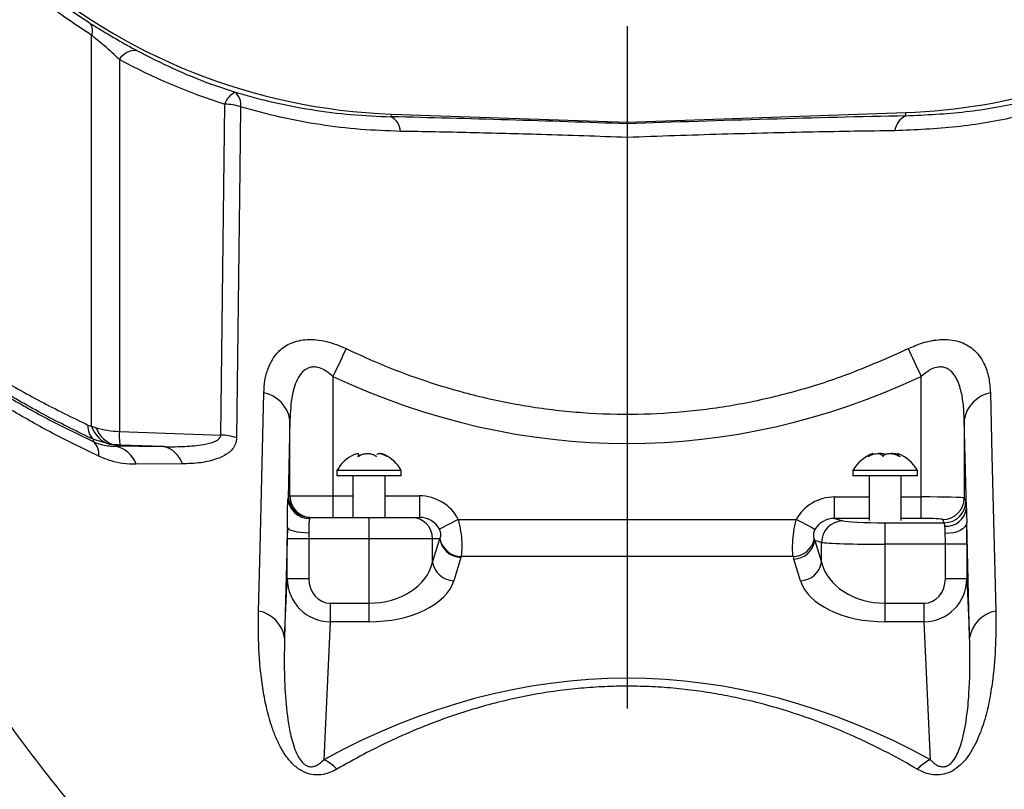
# Model space of a CAD drawing. Extents: x 0 to 8410, y 0 to 5940.
# Tile 84 of 110: x 5578 to 5761, y 4484 to 4627. Entities that reach past the tile are written whole.
import ezdxf

# ---------------------------------------------------------------- set-up
doc = ezdxf.new("R2010")
doc.units = 0
doc.header["$LTSCALE"] = 10
doc.linetypes.add('CENTERX2', pattern=[20.32, 12.7, -2.54, 2.54, -2.54])
doc.layers.get('0').update_dxf_attribs({"linetype": 'CONTINUOUS'})

msp = doc.modelspace()

# ---------------------------------------------------------------- linework, layer by layer
at = {"color": 7, "linetype": 'CENTERX2'}
msp.add_line((5691.080933, 5235.505024), (5691.080933, 4186.587452), dxfattribs=at)
at = {"color": 8, "linetype": 'CONTINUOUS'}
for p, q in [((5591.466439, 4551.443877), (5591.466439, 4624.162855)), ((5596.635339, 4619.69358), (5596.635339, 4550.450983)), ((5615.513367, 4549.776139), (5616.244686, 4611.373606)), ((5742.941228, 4609.187903), (5742.919878, 4609.799328)), ((5647.22417, 4609.009686), (5647.241988, 4609.519901)), ((5636.374188, 4560.671988), (5636.374188, 4538.452926)), ((5745.787677, 4538.248839), (5745.787677, 4560.671988)), ((5590.804276, 4551.630201), (5591.466439, 4551.443877)), ((5591.466439, 4551.443877), (5592.348647, 4551.136913)), ((5628.376928, 4552.600565), (5628.017311, 4538.008752)), ((5628.376928, 4538.452926), (5628.376928, 4552.600565)), ((5754.190524, 4536.143484), (5753.784937, 4552.600565)), ((5753.784937, 4552.600565), (5753.784937, 4538.044634)), ((5596.635339, 4550.450983), (5615.513367, 4549.776139)), ((5591.790018, 4548.545303), (5591.878926, 4548.917832)), ((5595.02313, 4547.99706), (5591.878926, 4548.917832)), ((5595.900421, 4547.93066), (5595.02313, 4547.99706)), ((5604.840268, 4547.620955), (5596.757759, 4547.909799)), ((5608.353135, 4544.40445), (5599.749935, 4544.332805)), ((5628.08614, 4538.452926), (5628.376928, 4538.452926)), ((5628.376928, 4538.452926), (5636.374188, 4538.452926)), ((5636.374188, 4538.452926), (5636.374188, 4534.452977)), ((5636.374188, 4538.452926), (5640.080934, 4538.452926)), ((5646.080931, 4538.452926), (5652.438634, 4538.452926)), ((5652.438634, 4538.452926), (5652.438634, 4534.452977)), ((5729.649403, 4534.254255), (5729.649403, 4538.248839)), ((5729.649403, 4538.248839), (5736.080934, 4538.248839)), ((5742.080932, 4538.248839), (5745.787677, 4538.248839)), ((5745.787677, 4534.254255), (5745.787677, 4538.248839)), ((5753.784937, 4538.044634), (5754.086685, 4537.44072)), ((5643.080932, 4530.45291), (5643.080932, 4534.452977)), ((5659.683422, 4534.071746), (5722.555497, 4534.071746)), ((5729.649403, 4534.254255), (5731.202469, 4533.792677)), ((5736.080934, 4534.254255), (5729.649403, 4534.254255)), ((5739.080933, 4529.451671), (5739.080933, 4533.446255)), ((5739.080933, 4533.446255), (5750.088059, 4533.446255)), ((5745.787677, 4534.254255), (5742.080932, 4534.254255)), ((5750.088059, 4533.446255), (5749.786307, 4534.050169)), ((5754.784999, 4512.0222), (5754.257587, 4533.422413)), ((5627.884482, 4532.618942), (5627.376867, 4512.0222)), ((5627.876652, 4523.041668), (5627.876652, 4530.45291)), ((5631.875285, 4530.45291), (5627.876652, 4530.45291)), ((5631.875285, 4530.45291), (5631.875285, 4523.041668)), ((5643.080932, 4530.45291), (5631.875285, 4530.45291)), ((5654.898626, 4530.45291), (5643.080932, 4530.45291)), ((5643.080932, 4518.483224), (5643.080932, 4530.45291)), ((5654.898626, 4526.116791), (5654.898626, 4530.45291)), ((5654.898626, 4526.116791), (5656.222914, 4530.45291)), ((5656.222914, 4530.45291), (5654.898626, 4530.45291)), ((5727.263239, 4529.798093), (5726.026678, 4530.165734)), ((5726.026678, 4530.165734), (5727.263239, 4526.116791)), ((5727.263239, 4526.116791), (5727.263239, 4529.798093)), ((5739.080933, 4518.483224), (5739.080933, 4529.451671)), ((5750.28658, 4529.451671), (5739.080933, 4529.451671)), ((5754.285214, 4529.451671), (5750.28658, 4529.451671)), ((5750.28658, 4523.041668), (5750.28658, 4529.451671)), ((5754.285214, 4529.451671), (5754.285214, 4523.041668)), ((5660.162146, 4526.988807), (5658.837856, 4522.652688)), ((5721.962703, 4527.14354), (5660.207874, 4527.14354)), ((5723.324009, 4522.652688), (5722.087446, 4526.701632)), ((5627.376867, 4512.0222), (5627.876652, 4523.041668)), ((5631.875285, 4523.041668), (5627.876652, 4523.041668)), ((5754.285214, 4523.041668), (5750.28658, 4523.041668)), ((5754.285214, 4523.041668), (5754.784999, 4512.0222)), ((5635.824283, 4518.483224), (5635.824283, 4515.019121)), ((5635.824283, 4518.483224), (5643.080932, 4518.483224)), ((5643.080932, 4515.019121), (5643.080932, 4518.483224)), ((5739.080933, 4515.019121), (5739.080933, 4518.483224)), ((5739.080933, 4518.483224), (5746.337582, 4518.483224)), ((5746.337582, 4515.019121), (5746.337582, 4518.483224)), ((5635.824283, 4515.019121), (5634.659854, 4489.345732)), ((5643.080932, 4515.019121), (5635.824283, 4515.019121)), ((5746.337582, 4515.019121), (5739.080933, 4515.019121)), ((5747.502011, 4489.345732), (5746.337582, 4515.019121))]:
    msp.add_line(p, q, dxfattribs=at)
at = {"color": 7, "linetype": 'CONTINUOUS'}
for p, q in [((5691.080933, 4607.989016), (5742.919878, 4609.799328)), ((5647.241988, 4609.519901), (5691.080933, 4607.989016)), ((5691.080933, 4607.700648), (5691.080933, 4607.989016)), ((5641.157602, 4545.843425), (5641.157602, 4546.166482)), ((5644.465876, 4545.756879), (5644.479414, 4545.909944)), ((5741.355603, 4546.306553), (5741.355603, 4546.00543)), ((5637.080931, 4543.164196), (5637.080931, 4542.164269)), ((5649.080933, 4543.164196), (5637.080931, 4543.164196)), ((5649.080933, 4542.164269), (5637.080931, 4542.164269)), ((5640.080934, 4542.164269), (5640.080934, 4534.452977)), ((5646.080931, 4534.452977), (5646.080931, 4542.164269)), ((5649.080933, 4542.164269), (5649.080933, 4543.164196)), ((5733.080932, 4543.164196), (5733.080932, 4542.164269)), ((5741.372028, 4543.164196), (5733.080932, 4543.164196)), ((5741.372028, 4542.164269), (5733.080932, 4542.164269)), ((5736.080934, 4542.164269), (5736.080934, 4533.876481)), ((5745.080934, 4543.164196), (5741.372028, 4543.164196)), ((5745.080934, 4542.164269), (5741.372028, 4542.164269)), ((5742.080932, 4533.876481), (5742.080932, 4542.164269)), ((5745.080934, 4542.164269), (5745.080934, 4543.164196)), ((5632.084773, 4534.452977), (5643.080932, 4534.452977)), ((5643.080932, 4534.452977), (5650.959396, 4534.452977)), ((5650.959396, 4534.452977), (5652.438634, 4534.452977))]:
    msp.add_line(p, q, dxfattribs=at)
at = {"color": 8, "linetype": 'CONTINUOUS', "flags": 128}
for points in [[(5619.200614, 4610.85278), (5619.057079, 4599.157872), (5618.446794, 4549.262824)], [(5638.801717, 4565.861049), (5638.553952, 4565.331402), (5638.284505, 4564.755383), (5637.99606, 4564.138832), (5637.691476, 4563.48783), (5637.373795, 4562.808695), (5637.046167, 4562.10834), (5636.711856, 4561.393681), (5636.374188, 4560.671988)], [(5743.360148, 4565.861049), (5743.607913, 4565.331402), (5743.87736, 4564.755383), (5744.165805, 4564.138832), (5744.470389, 4563.48783), (5744.78807, 4562.808695), (5745.115698, 4562.10834), (5745.45001, 4561.393681), (5745.787677, 4560.671988)], [(5622.517203, 4517.024698), (5622.801324, 4528.674903), (5623.506797, 4557.606163)], [(5758.655069, 4557.606163), (5758.939144, 4545.955839), (5759.644662, 4517.024698)], [(5595.900421, 4547.93066), (5595.857096, 4547.757926), (5595.845071, 4547.709885)], [(5659.683422, 4534.071746), (5659.057585, 4533.749404), (5658.451283, 4533.437076), (5657.883444, 4533.144655), (5657.371794, 4532.881203), (5656.932307, 4532.654824), (5656.578702, 4532.472673), (5656.322011, 4532.340469), (5656.170257, 4532.262268)], [(5726.014448, 4532.191935), (5725.854346, 4532.278957), (5725.59451, 4532.420101), (5725.242802, 4532.611313), (5724.809849, 4532.846513), (5724.308741, 4533.118906), (5723.754631, 4533.420029), (5723.164265, 4533.740821), (5722.555497, 4534.071746)], [(5754.257587, 4533.422413), (5754.165475, 4533.040466), (5753.927534, 4532.672825), (5753.552658, 4532.333198), (5753.054825, 4532.034221), (5752.452628, 4531.786981), (5751.768542, 4531.600895), (5751.028103, 4531.482759), (5750.258957, 4531.436982)], [(5631.883108, 4531.535926), (5631.115128, 4531.561317), (5630.375725, 4531.626048), (5629.692414, 4531.727734), (5629.090616, 4531.862679), (5628.592727, 4532.025638), (5628.217277, 4532.21065), (5627.978225, 4532.410922), (5627.884482, 4532.618942)]]:
    msp.add_lwpolyline(points, dxfattribs=at)
at = {"color": 7, "linetype": 'CONTINUOUS'}
for centre, radius, start, end in [((5651.080933, 4719.452925), 110, 228.43468752, 268), ((5739.080933, 4719.732291), 110, 272, 301.96401055), ((5643.200322, 4539.765268), 7, 114.90750924, 150.95025276), ((5642.961544, 4539.765268), 7, 29.04974724, 65.13376289), ((5739.200322, 4539.765268), 7, 110.76480619, 150.95025276), ((5738.961544, 4539.765268), 7, 29.04974724, 69.28273295)]:
    msp.add_arc(centre, radius, start, end, dxfattribs=at)
at = {"color": 8, "linetype": 'CONTINUOUS'}
for centre, radius, start, end in [((5589.257069, 4625.067784), 2.387512, 337.72665235, 33.96015539), ((5599.69515, 4617.674957), 3.66569, 86.58503111, 146.58631791), ((5619.596069, 4610.346538), 3.50523, 113.52230615, 162.96174954), ((5616.260948, 4611.303129), 2.973962, 351.29017044, 49.38009086), ((5615.804104, 4600.224541), 11.157767, 72.27746294, 87.73699566), ((5645.626385, 4606.117144), 3.3045, 3.15863945, 61.08457171), ((5744.32103, 4606.012464), 3.462264, 113.48605674, 173.4688405), ((5622.393183, 4551.650722), 6.058664, 9.01971326, 79.40852046), ((5759.768682, 4551.650722), 6.058664, 100.59147954, 170.98028674), ((5593.836322, 4551.262433), 3.054268, 173.08416735, 230.14309599), ((5596.293321, 4552.866183), 5.032072, 196.41831953, 255.37928908), ((5596.857571, 4552.561348), 4.728573, 197.53208803, 258.32158917), ((5608.77145, 4549.762094), 12.155647, 176.7511735, 188.76496198), ((5615.073966, 4538.626661), 11.158134, 72.40568213, 87.74314003), ((5589.817218, 4546.262805), 3.016908, 351.6846703, 49.16261867), ((5594.927155, 4542.702407), 5.090914, 18.67843109, 79.6124932), ((5603.865327, 4543.029665), 4.693661, 17.03180221, 78.01155471), ((5632.085343, 4538.452181), 3.999204, 179.98932909, 269.99183119), ((5632.37613, 4538.452179), 3.999202, 179.98929873, 269.99180817), ((5631.946978, 4538.162977), 3.932692, 182.24750183, 271.00478416), ((5749.782082, 4538.05303), 4.002864, 270.06047606, 359.87981498), ((5750.08389, 4537.449057), 4.002805, 270.05968697, 359.88065744), ((5750.43393, 4536.57069), 3.780808, 266.32959992, 353.51210961), ((5650.928652, 4530.483009), 3.970088, 359.56560846, 89.55630981), ((5731.273153, 4529.783359), 4.009941, 91.0100113, 179.78947912), ((5660.32004, 4531.140172), 4.154367, 189.52229411, 267.8218586), ((5660.34574, 4531.287307), 4.146059, 190.52067767, 268.09443449), ((5721.849743, 4531.280636), 4.138637, 271.56402174, 347.8171819), ((5721.929772, 4530.852748), 4.15411, 272.17525124, 350.48059605), ((5658.995749, 4526.804051), 4.154365, 189.52226881, 267.82185703), ((5723.166116, 4526.804051), 4.154365, 272.17814297, 350.47773119), ((5621.396816, 4511.074599), 6.054664, 9.00424483, 79.33622555), ((5760.765049, 4511.074599), 6.054664, 100.66377445, 170.99575517), ((5630.953068, 4481.538878), 8.642177, 44.54393104, 64.60108142), ((5751.208798, 4481.538878), 8.642177, 115.39891858, 135.45606896)]:
    msp.add_arc(centre, radius, start, end, dxfattribs=at)
for centre, major_axis, ratio, start_param, end_param in [((5651.211313, 4721.1496), (8.827504, 114.874994), 0.999466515, 2.7245616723, 2.9098009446), ((5691.690478, 4598.208099), (184.82566, -6.706164), 0.0511733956, 1.5759510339, 1.8156213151), ((5690.471387, 4598.208099), (184.82566, 6.706164), 0.0511733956, 1.2810932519, 1.5656416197), ((5691.080933, 4794.840314), (0, -246.632914), 0.7066755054, 5.9639038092, 6.6024668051), ((5597.158697, 4555.796785), (9.999834, -0.107513), 0.5356764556, 4.2163474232, 4.6657883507), ((5691.734031, 4535.743639), (187.912289, -7.240035), 0.0511689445, 2.0534855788, 2.1082836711), ((5596.862431, 4547.807149), (1.999996, -0.076848), 0.0493177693, 1.6250511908, 2.0744921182), ((5628.086142, 4530.452925), (0, 8), 0.0261859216, 0, 0.3347784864), ((5652.438634, 4530.452925), (-8.123413, 0), 0.984807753, 3.6109915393, 4.7123889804), ((5729.723231, 4530.237804), (7.797117, -2.317453), 0.9834987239, 1.8642758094, 2.9360313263), ((5745.787678, 4538.039152), (8, 0), 0.0262038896, 0.0261799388, 1.5707963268), ((5754.075723, 4529.451688), (0, 8), 0.0261859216, 5.7032107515, 6.2308254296), ((5632.084771, 4530.452925), (0, 4), 0.0523718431, 0, 0.3347784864), ((5652.438634, 4530.452925), (4.184182, 0), 0.955981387, 0.4693988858, 1.5707963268), ((5729.723231, 4530.237804), (4.026159, -1.196652), 0.952328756, 1.8642758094, 2.9360313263), ((5739.080933, 4533.865468), (8, 0), 0.0524077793, 3.3161255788, 4.7123889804), ((5745.787678, 4534.044634), (4, 0), 0.0524077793, 0.0261799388, 1.5707963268), ((5750.077094, 4529.451688), (0, 4), 0.0523718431, 5.7032107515, 6.2308254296), ((5754.075723, 4529.451688), (0, 8), 0.0261859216, 4.7123889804, 5.2317626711), ((5628.086142, 4530.452925), (0, 8), 0.0261859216, 1.2966188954, 1.5707963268), ((5632.084771, 4530.452925), (0, 4), 0.0523718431, 1.2966188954, 1.5707963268), ((5750.077094, 4529.451688), (0, 4), 0.0523718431, 4.7123889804, 5.2317626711), ((5652.038734, 4530.452925), (4.527288, 3.115408), 0.5541576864, 5.3903520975, 5.4096908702), ((5730.235314, 4530.085603), (4.494111, -4.180624), 0.5321681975, 4.1259363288, 4.1761311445), ((5739.080933, 4529.87095), (12, 0), 0.0349385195, 3.3161255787, 4.7123889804), ((5643.080933, 4527.720874), (12, 0), 0.7698003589, 4.7123889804, 6.108652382), ((5652.038734, 4526.988823), (7.261858, 5.9323), 0.7391071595, 5.4478261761, 5.4671649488), ((5730.235314, 4526.621502), (-6.777832, 7.357361), 0.7152056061, 0.9289279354, 0.9791227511), ((5739.080933, 4527.720874), (12, 0), 0.7698003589, 3.3161255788, 4.7123889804), ((5635.876655, 4523.102072), (0.36624, 8.0749), 0.9897069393, 1.6231337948, 3.1808412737), ((5635.876655, 4523.102072), (0.209326, 4.615245), 0.8658028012, 1.6231337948, 3.1808412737), ((5643.080933, 4524.256772), (16, 0), 0.5773502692, 4.7123889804, 6.108652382), ((5739.080933, 4524.256772), (16, 0), 0.5773502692, 3.3161255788, 4.7123889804), ((5746.28521, 4523.102072), (-0.36624, 8.0749), 0.9897069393, 3.1023440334, 4.6600515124), ((5746.28521, 4523.102072), (-0.209326, 4.615245), 0.8658028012, 3.1023440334, 4.6600515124), ((5691.080933, 4098.211807), (0, 406.289781), 0.5132232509, 6.0091876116, 6.5571830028)]:
    msp.add_ellipse(centre, major_axis=major_axis, ratio=ratio, start_param=start_param, end_param=end_param, dxfattribs=at)
for points, knots in [([(5591.466439, 4624.162855), (5588.933998, 4625.857313), (5583.869325, 4629.246088), (5576.7119, 4635.195297), (5569.934705, 4641.793156), (5564.348208, 4648.268889), (5559.864897, 4654.292649), (5556.288461, 4659.721879), (5552.99711, 4665.42505), (5550.238945, 4670.934071), (5547.983585, 4676.112038), (5546.143303, 4680.94017), (5544.522188, 4685.82965), (5543.649078, 4689.07925), (5543.212523, 4690.70405)], [0, 0, 0, 0, 0.11084900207, 0.22168882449, 0.33589887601, 0.45008236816, 0.52540583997, 0.60071751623, 0.6779909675, 0.75524329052, 0.81554037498, 0.87583110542, 0.93791553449, 1, 1, 1, 1]), ([(5544.159283, 4689.915004), (5544.570746, 4688.424438), (5545.393684, 4685.443267), (5546.946556, 4680.85396), (5548.748403, 4676.222644), (5550.967975, 4671.246145), (5553.633369, 4666.04313), (5556.810953, 4660.638076), (5560.316766, 4655.407984), (5564.703907, 4649.626319), (5570.070972, 4643.510007), (5576.605415, 4637.217085), (5583.630987, 4631.428543), (5588.701811, 4628.077221), (5591.237334, 4626.401486)], [0, 0, 0, 0, 0.0592080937, 0.1184177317, 0.1796896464, 0.2409714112, 0.3158612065, 0.3907741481, 0.4679342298, 0.545109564, 0.6570747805, 0.7690687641, 0.8845293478, 1, 1, 1, 1]), ([(5591.237334, 4626.401486), (5591.878981, 4626.002236), (5593.18753, 4625.188021), (5595.345417, 4623.898733), (5597.624294, 4622.584493), (5599.143438, 4621.754745), (5599.913505, 4621.334138)], [0, 0, 0, 0, 0.2273240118, 0.4635952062, 0.728091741, 1, 1, 1, 1]), ([(5805.390452, 4627.862635), (5804.171287, 4626.998655), (5800.172208, 4624.164648), (5793.033285, 4619.881966), (5783.726621, 4615.343816), (5773.908596, 4611.649138), (5763.419782, 4608.81241), (5752.383769, 4606.888406), (5744.727001, 4606.56747), (5740.881235, 4606.406274)], [0, 0, 0, 0, 0.0653667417, 0.2144145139, 0.3634586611, 0.5168934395, 0.6703230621, 0.8344131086, 1, 1, 1, 1]), ([(5742.941228, 4609.187903), (5746.667324, 4609.371175), (5754.151849, 4609.739309), (5764.352312, 4611.566249), (5773.523706, 4613.993511), (5781.69934, 4616.874597), (5789.678214, 4620.350131), (5794.753921, 4623.187019), (5797.291805, 4624.605479)], [0, 0, 0, 0, 0.1938197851, 0.3893214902, 0.5404495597, 0.691581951, 0.8457891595, 1, 1, 1, 1]), ([(5596.635339, 4619.69358), (5596.202605, 4620.097059), (5595.329207, 4620.911411), (5593.810101, 4622.262589), (5592.478097, 4623.388196), (5591.661751, 4624.013298), (5591.466439, 4624.162855)], [0, 0, 0, 0, 0.2809468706, 0.5670416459, 0.8964140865, 1, 1, 1, 1]), ([(5599.913505, 4621.334138), (5602.128445, 4620.196788), (5606.575984, 4617.913019), (5612.755134, 4615.381149), (5616.715657, 4614.05613), (5618.197111, 4613.5605)], [0, 0, 0, 0, 0.3830945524, 0.7692433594, 1, 1, 1, 1]), ([(5618.197111, 4613.5605), (5620.53583, 4612.914441), (5625.222242, 4611.619842), (5632.439812, 4610.268158), (5639.780682, 4609.32191), (5644.739691, 4609.1139), (5647.22417, 4609.009686)], [0, 0, 0, 0, 0.247564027, 0.4960779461, 0.7475333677, 1, 1, 1, 1]), ([(5648.925864, 4606.299224), (5646.435319, 4606.387412), (5641.444012, 4606.564149), (5633.976056, 4607.48057), (5626.528787, 4608.838923), (5621.646753, 4610.180556), (5619.200614, 4610.85278)], [0, 0, 0, 0, 0.2474126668, 0.4958401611, 0.7473910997, 1, 1, 1, 1]), ([(5691.080933, 4605.156364), (5688.413803, 4605.254091), (5683.067054, 4605.450001), (5675.516069, 4605.688203), (5668.455213, 4605.886828), (5661.887487, 4606.048819), (5655.356047, 4606.189064), (5651.071422, 4606.262467), (5648.925864, 4606.299224)], [0, 0, 0, 0, 0.1868272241, 0.3745294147, 0.5296796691, 0.6853188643, 0.8424211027, 1, 1, 1, 1]), ([(5740.881235, 4606.406274), (5738.39153, 4606.373727), (5733.402121, 4606.308502), (5725.514015, 4606.164108), (5717.28128, 4605.980553), (5708.677275, 4605.749783), (5699.920607, 4605.479266), (5694.033047, 4605.264201), (5691.080933, 4605.156364)], [0, 0, 0, 0, 0.15695446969, 0.31453921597, 0.4836021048, 0.65354235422, 0.82628073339, 1, 1, 1, 1]), ([(5721.000836, 4424.042645), (5721.315675, 4424.182324), (5725.000211, 4425.816981), (5732.789922, 4429.594902), (5744.084828, 4435.968891), (5756.539545, 4444.117229), (5767.876471, 4452.687388), (5777.755173, 4461.127486), (5785.655981, 4468.511583), (5792.911539, 4475.864844), (5799.888869, 4483.524947), (5806.599225, 4491.502885), (5813.010248, 4499.762942), (5819.126057, 4508.313986), (5824.911964, 4517.114174), (5830.3915, 4526.207613), (5835.530295, 4535.559287), (5840.425852, 4545.386779), (5844.999213, 4555.628744), (5849.300789, 4566.51277), (5853.315897, 4578.25414), (5857.245611, 4591.761782), (5859.28197, 4601.529572), (5860.396494, 4606.875601)], [0, 0, 0, 0, 0.0043630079, 0.05106003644, 0.10941728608, 0.16777923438, 0.23808563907, 0.28748775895, 0.33040798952, 0.37332876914, 0.41661220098, 0.45989610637, 0.50362171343, 0.54734740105, 0.59143238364, 0.63551707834, 0.68046290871, 0.72540846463, 0.77358766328, 0.82176702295, 0.87312130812, 0.93055777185, 1, 1, 1, 1]), ([(5871.085142, 4603.083792), (5870.36955, 4599.533608), (5868.938367, 4592.433243), (5866.190244, 4581.849245), (5863.001546, 4571.327629), (5859.313029, 4560.838378), (5855.146671, 4550.438725), (5850.484764, 4540.112201), (5845.353195, 4529.935405), (5839.0563, 4518.674861), (5831.85592, 4507.206172), (5823.683114, 4495.62754), (5815.963555, 4485.763447), (5808.340553, 4476.880595), (5800.895185, 4468.889761), (5793.093249, 4461.186199), (5783.296846, 4452.304059), (5772.770573, 4443.795805), (5761.512121, 4435.784152), (5751.483405, 4429.391545), (5741.966104, 4424.02955), (5733.073551, 4419.547634), (5727.576403, 4417.157788), (5724.827857, 4415.962877)], [0, 0, 0, 0, 0.0446998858, 0.0893997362, 0.1345839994, 0.1797683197, 0.2256770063, 0.2715860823, 0.3180067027, 0.3644275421, 0.4283285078, 0.4820944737, 0.5358601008, 0.5796158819, 0.6233710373, 0.6676135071, 0.7118557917, 0.7829021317, 0.8308953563, 0.8789231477, 0.926910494, 0.9634556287, 1, 1, 1, 1]), ([(5543.752258, 4584.393086), (5545.919947, 4582.227197), (5550.265083, 4577.885666), (5557.544229, 4571.801814), (5565.329109, 4566.05116), (5573.481838, 4560.791588), (5581.951758, 4555.940575), (5587.849613, 4553.068854), (5590.804276, 4551.630201)], [0, 0, 0, 0, 0.1711494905, 0.3430694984, 0.5112282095, 0.680116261, 0.83974704, 1, 1, 1, 1]), ([(5544.088577, 4581.783357), (5546.786296, 4579.110776), (5552.201193, 4573.746338), (5560.608834, 4567.032983), (5568.595104, 4561.416582), (5575.925767, 4556.833038), (5583.629322, 4552.498715), (5589.066722, 4549.864592), (5591.790018, 4548.545303)], [0, 0, 0, 0, 0.2106254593, 0.4227701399, 0.5667643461, 0.7112452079, 0.8553785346, 1, 1, 1, 1]), ([(5591.878926, 4548.917832), (5588.942261, 4550.349062), (5583.057807, 4553.216943), (5574.593457, 4558.069117), (5566.401738, 4563.359654), (5558.570209, 4569.152342), (5551.197596, 4575.323675), (5546.781649, 4579.746151), (5544.568782, 4581.96229)], [0, 0, 0, 0, 0.1593414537, 0.3192865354, 0.4874123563, 0.6562498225, 0.8277439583, 1, 1, 1, 1]), ([(5592.80241, 4545.826497), (5590.095233, 4547.138132), (5584.672003, 4549.765701), (5576.977299, 4554.095538), (5569.622796, 4558.695295), (5561.619271, 4564.32615), (5553.12977, 4571.104681), (5547.637221, 4576.550759), (5544.881244, 4579.283419)], [0, 0, 0, 0, 0.1439623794, 0.28839671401, 0.43236081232, 0.57679644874, 0.78765063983, 1, 1, 1, 1]), ([(5623.506797, 4557.606163), (5623.555281, 4558.395148), (5623.65221, 4559.972472), (5624.211373, 4562.090054), (5625.090884, 4563.948032), (5626.432787, 4565.639339), (5628.480398, 4567.029698), (5630.99481, 4567.607131), (5633.298131, 4567.540639), (5635.153821, 4567.218852), (5637.014566, 4566.658814), (5638.205795, 4566.127062), (5638.801717, 4565.861049)], [0, 0, 0, 0, 0.1193705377, 0.2386431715, 0.3436847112, 0.4485530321, 0.5824549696, 0.7150355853, 0.7865124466, 0.8580240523, 0.9289754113, 1, 1, 1, 1]), ([(5638.801717, 4565.861049), (5641.227923, 4564.749702), (5646.089613, 4562.522758), (5654.192804, 4559.551513), (5663.083869, 4556.956072), (5672.842119, 4554.970834), (5682.853344, 4553.808372), (5692.887968, 4553.532575), (5702.817243, 4554.124612), (5712.619061, 4555.544566), (5722.374845, 4557.826582), (5732.73904, 4561.111696), (5739.591795, 4564.175986), (5743.360148, 4565.861049)], [0, 0, 0, 0, 0.07394112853, 0.14816508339, 0.23898227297, 0.33040536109, 0.42382320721, 0.51796375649, 0.60824871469, 0.6991851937, 0.79210771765, 0.88567934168, 1, 1, 1, 1]), ([(5743.360148, 4565.861049), (5744.23737, 4566.240302), (5746.197564, 4567.087762), (5748.906867, 4567.594807), (5751.154102, 4567.549888), (5752.80061, 4567.22468), (5754.232321, 4566.621883), (5755.52783, 4565.739419), (5756.625071, 4564.568291), (5757.674588, 4562.827325), (5758.45151, 4560.520254), (5758.587174, 4558.578119), (5758.655069, 4557.606163)], [0, 0, 0, 0, 0.1038314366, 0.2320162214, 0.3052298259, 0.3784754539, 0.4522904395, 0.5261983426, 0.6157944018, 0.7055068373, 0.8526185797, 1, 1, 1, 1]), ([(5636.374188, 4560.671988), (5635.764793, 4561.18189), (5634.817444, 4561.97457), (5633.43678, 4562.429577), (5632.406611, 4562.472289), (5631.64069, 4562.236837), (5630.675232, 4561.59874), (5629.84798, 4560.491816), (5629.178216, 4558.849317), (5628.546398, 4556.278357), (5628.447605, 4554.134362), (5628.376928, 4552.600565)], [0, 0, 0, 0, 0.1317124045, 0.2047566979, 0.2492641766, 0.3223319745, 0.3597711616, 0.485753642, 0.5994479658, 0.7134483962, 1, 1, 1, 1]), ([(5753.784937, 4552.600565), (5753.752402, 4553.533718), (5753.686957, 4555.410807), (5753.218825, 4558.184162), (5752.430228, 4560.375589), (5751.429623, 4561.615496), (5750.609033, 4562.196474), (5749.820441, 4562.463155), (5748.762189, 4562.444814), (5747.895617, 4562.151878), (5746.828356, 4561.566845), (5746.235268, 4561.056861), (5745.787677, 4560.671988)], [0, 0, 0, 0, 0.174096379, 0.3502043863, 0.5389654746, 0.6303684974, 0.6735611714, 0.7444571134, 0.792564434, 0.8694675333, 0.9014898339, 1, 1, 1, 1]), ([(5543.33437, 4555.912795), (5545.216294, 4551.470767), (5548.981161, 4542.584305), (5555.402343, 4529.611347), (5562.452404, 4516.846842), (5570.211483, 4504.36842), (5578.68754, 4492.235149), (5588.230503, 4480.097073), (5598.949898, 4468.117848), (5609.690141, 4457.726884), (5619.725863, 4449.215255), (5628.803559, 4442.339904), (5638.83532, 4435.646593), (5649.874691, 4429.225736), (5658.022474, 4425.516197), (5662.108443, 4423.65593)], [0, 0, 0, 0, 0.0790969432, 0.1582367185, 0.2373265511, 0.3183229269, 0.3993755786, 0.4803575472, 0.5720196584, 0.6636705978, 0.7262866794, 0.7889482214, 0.8515523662, 0.9255561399, 1, 1, 1, 1]), ([(5658.398912, 4415.568771), (5658.398871, 4415.568771), (5653.653893, 4415.568762), (5645.697158, 4422.1283), (5633.134113, 4427.932051), (5621.402113, 4435.94513), (5610.141066, 4444.389196), (5599.443028, 4453.6508), (5589.315903, 4463.518882), (5578.879978, 4474.947404), (5568.338502, 4488.073706), (5557.899378, 4502.99872), (5548.425332, 4518.586001), (5539.841975, 4534.678945), (5534.925101, 4545.784208), (5532.470469, 4551.328244)], [0, 0, 0, 0, 0.0000006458, 0.0747755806, 0.1495585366, 0.2237834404, 0.298229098, 0.3727925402, 0.4473195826, 0.5216126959, 0.6170592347, 0.7127889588, 0.8086611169, 0.9044786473, 1, 1, 1, 1]), ([(5604.840268, 4547.620955), (5606.019227, 4547.606445), (5608.375162, 4547.57745), (5611.416462, 4547.828954), (5613.538066, 4548.246252), (5614.70155, 4548.71306), (5615.267177, 4549.120126), (5615.489634, 4549.510958), (5615.507984, 4549.715994), (5615.513367, 4549.776139)], [0, 0, 0, 0, 0.2927566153, 0.5850212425, 0.774179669, 0.8575377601, 0.9341480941, 0.9806831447, 1, 1, 1, 1]), ([(5591.790018, 4548.545303), (5592.247365, 4548.36501), (5593.174362, 4547.999574), (5594.527616, 4547.744913), (5595.379597, 4547.722261), (5595.845071, 4547.709885)], [0, 0, 0, 0, 0.3064095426, 0.6210613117, 1, 1, 1, 1]), ([(5618.446794, 4549.262824), (5618.402769, 4548.873088), (5618.31519, 4548.097797), (5617.726514, 4547.163471), (5616.675495, 4546.169336), (5614.718467, 4545.210618), (5611.80917, 4544.526399), (5609.506238, 4544.445138), (5608.353135, 4544.40445)], [0, 0, 0, 0, 0.0983508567, 0.1956466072, 0.2932375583, 0.4828461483, 0.7410554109, 1, 1, 1, 1]), ([(5599.749935, 4544.332805), (5598.945912, 4544.358369), (5597.440085, 4544.406248), (5595.09405, 4544.886547), (5593.572716, 4545.510545), (5592.80241, 4545.826497)], [0, 0, 0, 0, 0.3612535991, 0.6765800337, 1, 1, 1, 1]), ([(5627.884482, 4532.618942), (5627.887516, 4533.274042), (5627.894219, 4534.721415), (5627.934789, 4536.608067), (5627.990052, 4537.546069), (5628.017311, 4538.008752)], [0, 0, 0, 0, 0.2952783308, 0.6523854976, 1, 1, 1, 1]), ([(5754.190524, 4536.143484), (5754.198113, 4535.920029), (5754.22485, 4535.132816), (5754.243926, 4534.136161), (5754.257587, 4533.422413)], [0, 0, 0, 0, 0.2838563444, 1, 1, 1, 1]), ([(5632.015941, 4534.23089), (5631.98271, 4534.041256), (5631.91629, 4533.662221), (5631.876725, 4532.674276), (5631.881096, 4531.894729), (5631.883108, 4531.535926)], [0, 0, 0, 0, 0.35081427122, 0.701198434, 1, 1, 1, 1]), ([(5659.683422, 4534.071746), (5659.845376, 4533.342966), (5660.176966, 4531.850838), (5660.343448, 4529.751656), (5660.325495, 4528.1412), (5660.242339, 4527.435873), (5660.207874, 4527.14354)], [0, 0, 0, 0, 0.2651566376, 0.5428904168, 0.8105441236, 1, 1, 1, 1]), ([(5721.962703, 4527.14354), (5721.9179, 4527.616711), (5721.828137, 4528.564711), (5721.90603, 4530.623923), (5722.170789, 4532.533603), (5722.453991, 4533.665904), (5722.555497, 4534.071746)], [0, 0, 0, 0, 0.291600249, 0.5842221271, 0.8509758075, 1, 1, 1, 1]), ([(5656.26938, 4530.530276), (5656.305306, 4530.600918), (5656.384901, 4530.757428), (5656.450754, 4531.082394), (5656.437508, 4531.443027), (5656.383496, 4531.733941), (5656.296576, 4532.007301), (5656.207718, 4532.186656), (5656.170257, 4532.262268)], [0, 0, 0, 0, 0.2440874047, 0.5407827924, 0.6892899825, 0.7891524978, 0.9111116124, 1, 1, 1, 1]), ([(5726.014448, 4532.191935), (5725.963626, 4532.090306), (5725.850351, 4531.863791), (5725.772498, 4531.570037), (5725.715321, 4531.178875), (5725.749725, 4530.743073), (5725.843597, 4530.526337), (5725.895175, 4530.407252)], [0, 0, 0, 0, 0.1162415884, 0.2590850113, 0.3373764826, 0.6359262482, 1, 1, 1, 1]), ([(5750.258957, 4531.436982), (5750.246445, 4531.810021), (5750.228941, 4532.331935), (5750.200116, 4532.694279), (5750.191894, 4532.797637)], [0, 0, 0, 0, 0.7147523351, 1, 1, 1, 1]), ([(5637.112458, 4487.600985), (5636.729179, 4487.394724), (5635.963754, 4486.982814), (5634.559459, 4486.551792), (5632.983008, 4486.434382), (5631.311489, 4486.836702), (5629.726017, 4487.728928), (5628.151649, 4489.238023), (5626.822937, 4491.213501), (5625.752838, 4493.399944), (5624.771649, 4496.051308), (5623.92045, 4499.182103), (5623.046461, 4504.010613), (5622.463284, 4510.002494), (5622.499226, 4514.683447), (5622.517203, 4517.024698)], [0, 0, 0, 0, 0.035487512, 0.0708700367, 0.1125845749, 0.1461050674, 0.1797076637, 0.2245609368, 0.2857474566, 0.34395962, 0.4022571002, 0.5001850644, 0.5981883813, 0.7990277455, 1, 1, 1, 1]), ([(5759.644662, 4517.024698), (5759.664118, 4514.950461), (5759.703023, 4510.802823), (5759.247898, 4505.310704), (5758.562837, 4500.645786), (5757.687977, 4496.835129), (5756.54903, 4493.674371), (5755.328297, 4491.222147), (5754.163452, 4489.463328), (5752.775898, 4487.994605), (5751.15988, 4486.968744), (5749.56825, 4486.485238), (5747.927498, 4486.491963), (5746.398919, 4486.882998), (5745.500077, 4487.361213), (5745.049407, 4487.600985)], [0, 0, 0, 0, 0.1781311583, 0.3561905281, 0.4599123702, 0.5636695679, 0.6669172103, 0.7150608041, 0.7630669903, 0.8135681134, 0.8460090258, 0.8816328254, 0.9171181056, 0.9584438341, 1, 1, 1, 1]), ([(5627.376867, 4512.0222), (5627.336228, 4510.101687), (5627.254895, 4506.258067), (5627.505352, 4500.465899), (5628.100004, 4495.478724), (5629.005622, 4491.870713), (5629.898713, 4489.862887), (5630.622801, 4488.851129), (5631.219295, 4488.372555), (5631.617209, 4488.160727), (5632.011286, 4488.04559), (5632.426988, 4488.022352), (5632.880301, 4488.094774), (5633.757932, 4488.445214), (5634.265934, 4488.952425), (5634.659854, 4489.345732)], [0, 0, 0, 0, 0.2214497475, 0.4431985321, 0.6531378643, 0.7712790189, 0.8275340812, 0.8626430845, 0.8753844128, 0.8842765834, 0.8947746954, 0.9050459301, 0.917623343, 0.9361226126, 1, 1, 1, 1]), ([(5747.502011, 4489.345732), (5747.723887, 4489.122679), (5748.172063, 4488.672124), (5748.903728, 4488.203022), (5749.549146, 4488.035958), (5749.986847, 4488.032007), (5750.331623, 4488.083611), (5750.762285, 4488.262041), (5751.126818, 4488.510676), (5751.722722, 4489.065404), (5752.616631, 4490.470536), (5753.592159, 4493.305553), (5754.30118, 4497.213189), (5754.820312, 4502.879192), (5754.899909, 4507.799511), (5754.807267, 4511.203891), (5754.784999, 4512.0222)], [0, 0, 0, 0, 0.0364288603, 0.0735843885, 0.0941214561, 0.0987726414, 0.110272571, 0.1205656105, 0.131799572, 0.1422159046, 0.1833295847, 0.2755850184, 0.4403818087, 0.6065583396, 0.9054287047, 1, 1, 1, 1]), ([(5745.049407, 4487.600985), (5743.260591, 4488.611919), (5739.676517, 4490.637429), (5734.256952, 4493.271958), (5728.93768, 4495.555701), (5723.730446, 4497.499981), (5718.186968, 4499.248887), (5712.955572, 4500.578911), (5708.183805, 4501.53501), (5703.967963, 4502.196531), (5699.622515, 4502.683524), (5695.205901, 4502.97528), (5690.765776, 4503.061881), (5686.344368, 4502.9468), (5681.915948, 4502.626237), (5677.295694, 4502.07858), (5672.534834, 4501.278628), (5667.678038, 4500.211763), (5662.952664, 4498.932766), (5657.899778, 4497.312712), (5652.618057, 4495.321391), (5647.173617, 4492.930987), (5641.97974, 4490.359111), (5638.736588, 4488.521325), (5637.112458, 4487.600985)], [0, 0, 0, 0, 0.0627568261, 0.1257396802, 0.1758438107, 0.2261648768, 0.277355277, 0.3289588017, 0.3634014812, 0.3978398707, 0.4326054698, 0.4679338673, 0.502464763, 0.5369958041, 0.5719442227, 0.6075438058, 0.6484438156, 0.6896748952, 0.7317815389, 0.7741247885, 0.8299267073, 0.8860495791, 0.9429350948, 1, 1, 1, 1])]:
    msp.add_open_spline(points, degree=3, knots=knots, dxfattribs=at)
at = {"color": 7, "linetype": 'CONTINUOUS'}
for points, knots in [([(5691.080933, 4607.700648), (5691.080933, 4607.546187), (5691.080933, 4607.258732), (5691.080933, 4606.018811), (5691.080933, 4605.279083), (5691.080933, 4605.169932), (5691.080933, 4605.156364)], [0, 0, 0, 0, 0.498848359, 0.9283682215, 0.9910959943, 1, 1, 1, 1]), ([(5640.255028, 4546.107831), (5640.284366, 4546.123991), (5640.495641, 4546.24036), (5640.802682, 4546.322776), (5641.094501, 4546.338422), (5641.185512, 4546.193036), (5641.12106, 4545.980066), (5641.021922, 4545.811611), (5640.989711, 4545.756879)], [0, 0, 0, 0, 0.0351306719, 0.2529852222, 0.4713037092, 0.6781883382, 0.8954411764, 1, 1, 1, 1]), ([(5640.989711, 4545.756879), (5641.233154, 4545.9048), (5641.654959, 4546.161098), (5642.436439, 4546.330577), (5643.137299, 4546.336447), (5643.773782, 4546.193633), (5644.203629, 4545.979991), (5644.401562, 4545.811595), (5644.465876, 4545.756879)], [0, 0, 0, 0, 0.2355631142, 0.4081514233, 0.5811481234, 0.7450782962, 0.9171691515, 1, 1, 1, 1]), ([(5644.501099, 4546.154919), (5644.567106, 4546.215623), (5644.699303, 4546.3372), (5645.127538, 4546.33479), (5645.668202, 4546.194068), (5646.163593, 4545.979966), (5646.460603, 4545.811584), (5646.557097, 4545.756879)], [0, 0, 0, 0, 0.2257178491, 0.4520568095, 0.6664857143, 0.891645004, 1, 1, 1, 1]), ([(5646.557097, 4545.756879), (5646.29955, 4545.905985), (5645.853283, 4546.164348), (5645.368639, 4546.321551), (5645.128193, 4546.354431), (5645.096884, 4546.310209), (5645.096743, 4546.31001)], [0, 0, 0, 0, 0.4047949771, 0.7014098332, 0.9986557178, 1, 1, 1, 1]), ([(5735.846148, 4545.756879), (5736.13444, 4545.904798), (5736.63392, 4546.161075), (5737.372203, 4546.330585), (5737.935224, 4546.336456), (5738.348065, 4546.193603), (5738.551257, 4545.980022), (5738.603868, 4545.811597), (5738.62096, 4545.756879)], [0, 0, 0, 0, 0.2355745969, 0.40814467, 0.5811515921, 0.7450674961, 0.9171772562, 1, 1, 1, 1]), ([(5736.80053, 4546.306553), (5736.785809, 4546.31782), (5736.75623, 4546.340459), (5736.479891, 4546.191606), (5736.153317, 4545.980192), (5735.921484, 4545.811648), (5735.846148, 4545.756879)], [0, 0, 0, 0, 0.2794190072, 0.5614139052, 0.8574792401, 1, 1, 1, 1]), ([(5739.080933, 4546.140375), (5739.075191, 4546.145275), (5738.95438, 4546.248374), (5738.530844, 4546.314562), (5738.109443, 4546.346435), (5737.879692, 4546.310447), (5737.879184, 4546.310368)], [0, 0, 0, 0, 0.0242849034, 0.5109715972, 0.998918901, 1, 1, 1, 1]), ([(5738.62096, 4545.756879), (5738.758276, 4545.904801), (5738.996201, 4546.161106), (5739.61482, 4546.33057), (5740.263574, 4546.336449), (5740.946391, 4546.193617), (5741.479077, 4545.979986), (5741.763369, 4545.811595), (5741.855745, 4545.756879)], [0, 0, 0, 0, 0.2355567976, 0.408148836, 0.5811291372, 0.7450519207, 0.9171584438, 1, 1, 1, 1]), ([(5741.38773, 4546.168389), (5741.187321, 4546.225407), (5740.782128, 4546.340687), (5740.450358, 4546.320547), (5740.282682, 4546.310368)], [0, 0, 0, 0, 0.4946008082, 1, 1, 1, 1]), ([(5741.855745, 4545.756879), (5741.705978, 4545.903828), (5741.446463, 4546.15846), (5741.315878, 4546.336025), (5741.398981, 4546.318898), (5741.439794, 4546.310487)], [0, 0, 0, 0, 0.4098351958, 0.7101592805, 1, 1, 1, 1])]:
    msp.add_open_spline(points, degree=3, knots=knots, dxfattribs=at)

doc.saveas('drawing.dxf')
